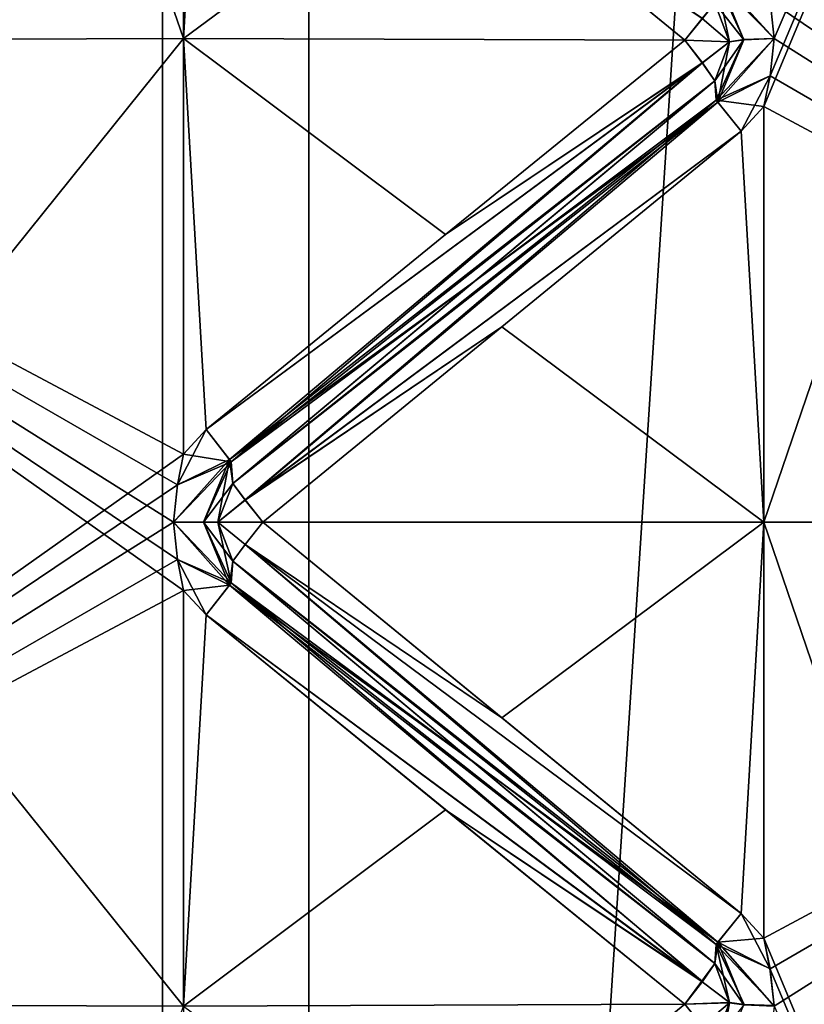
# Model space of a CAD drawing. Header units: inches. Extents: x -10 to 10, y -2.3 to 4.3.
# Tile 26 of 256: x -9.378 to -9.245, y -0.786 to -0.62. Entities that reach past the tile are written whole.
import ezdxf

# ---------------------------------------------------------------- set-up
doc = ezdxf.new("R2010")
doc.units = ezdxf.units.IN
doc.header["$LTSCALE"] = 65.185185
doc.header["$MEASUREMENT"] = 0
for name, color, linetype in [('8197', 7, 'CONTINUOUS'), ('8198', 7, 'CONTINUOUS'), ('8309', 7, 'CONTINUOUS'), ('8310', 7, 'CONTINUOUS'), ('8311', 7, 'CONTINUOUS'), ('8312', 7, 'CONTINUOUS'), ('8313', 7, 'CONTINUOUS'), ('8314', 7, 'CONTINUOUS'), ('8315', 7, 'CONTINUOUS'), ('8316', 7, 'CONTINUOUS'), ('8317', 7, 'CONTINUOUS'), ('8318', 7, 'CONTINUOUS'), ('8319', 7, 'CONTINUOUS'), ('8320', 7, 'CONTINUOUS'), ('8321', 7, 'CONTINUOUS'), ('8322', 7, 'CONTINUOUS'), ('8323', 7, 'CONTINUOUS'), ('8550', 7, 'CONTINUOUS'), ('8551', 7, 'CONTINUOUS'), ('8552', 7, 'CONTINUOUS'), ('8553', 7, 'CONTINUOUS'), ('8554', 7, 'CONTINUOUS'), ('8555', 7, 'CONTINUOUS'), ('8556', 7, 'CONTINUOUS'), ('8557', 7, 'CONTINUOUS'), ('8558', 7, 'CONTINUOUS'), ('8559', 7, 'CONTINUOUS'), ('8560', 7, 'CONTINUOUS'), ('8561', 7, 'CONTINUOUS'), ('8562', 7, 'CONTINUOUS'), ('8563', 7, 'CONTINUOUS'), ('8564', 7, 'CONTINUOUS'), ('8573', 7, 'CONTINUOUS'), ('8576', 7, 'CONTINUOUS'), ('8581', 7, 'CONTINUOUS'), ('9270', 7, 'CONTINUOUS'), ('9412', 7, 'CONTINUOUS'), ('9413', 7, 'CONTINUOUS'), ('9436', 7, 'CONTINUOUS'), ('9437', 7, 'CONTINUOUS'), ('9461', 7, 'CONTINUOUS')]:
    doc.layers.add(name, color=color, linetype=linetype)

msp = doc.modelspace()

# ---------------------------------------------------------------- linework, layer by layer
at = {"layer": '8197', "linetype": 'Continuous'}
for points in [[(-9.12095, -0.705, 3.24313), (-9.12095, -0.32085, 3.18229), (-9.252, -0.705, 3.25), (-9.12095, -0.705, 3.24313)], [(-9.252, -0.705, 3.25), (-9.12095, -0.32085, 3.18229), (-9.252, -0.63474, 3.24802), (-9.252, -0.705, 3.25)], [(-9.252, -0.63474, 3.24802), (-9.12095, -0.32085, 3.18229), (-9.25096, -0.62955, 3.24767), (-9.252, -0.63474, 3.24802)], [(-9.25096, -0.62955, 3.24767), (-9.12095, -0.32085, 3.18229), (-9.25029, -0.62326, 3.24723), (-9.25096, -0.62955, 3.24767)], [(-9.25029, -0.62326, 3.24723), (-9.12095, -0.32085, 3.18229), (-9.25096, -0.61697, 3.24684), (-9.25029, -0.62326, 3.24723)], [(-9.12095, -1.08915, 3.18229), (-9.12095, -0.705, 3.24313), (-9.252, -1.02852, 3.20741), (-9.12095, -1.08915, 3.18229)], [(-9.252, -1.02852, 3.20741), (-9.12095, -0.705, 3.24313), (-9.252, -0.96015, 3.22368), (-9.252, -1.02852, 3.20741)], [(-9.252, -0.96015, 3.22368), (-9.12095, -0.705, 3.24313), (-9.25096, -0.95504, 3.22468), (-9.252, -0.96015, 3.22368)], [(-9.25096, -0.94267, 3.22714), (-9.12095, -0.705, 3.24313), (-9.252, -0.93756, 3.22818), (-9.25096, -0.94267, 3.22714)], [(-9.252, -0.93756, 3.22818), (-9.12095, -0.705, 3.24313), (-9.252, -0.86816, 3.23931), (-9.252, -0.93756, 3.22818)], [(-9.252, -0.86816, 3.23931), (-9.12095, -0.705, 3.24313), (-9.252, -0.79824, 3.24652), (-9.252, -0.86816, 3.23931)], [(-9.252, -0.79824, 3.24652), (-9.12095, -0.705, 3.24313), (-9.25096, -0.79304, 3.24684), (-9.252, -0.79824, 3.24652)], [(-9.25096, -0.78046, 3.24767), (-9.12095, -0.705, 3.24313), (-9.252, -0.77526, 3.24802), (-9.25096, -0.78046, 3.24767)], [(-9.252, -0.77526, 3.24802), (-9.12095, -0.705, 3.24313), (-9.252, -0.705, 3.25), (-9.252, -0.77526, 3.24802)], [(-9.25096, -0.95504, 3.22468), (-9.12095, -0.705, 3.24313), (-9.25029, -0.94885, 3.22589), (-9.25096, -0.95504, 3.22468)], [(-9.25029, -0.94885, 3.22589), (-9.12095, -0.705, 3.24313), (-9.25096, -0.94267, 3.22714), (-9.25029, -0.94885, 3.22589)], [(-9.25096, -0.79304, 3.24684), (-9.12095, -0.705, 3.24313), (-9.25029, -0.78676, 3.24723), (-9.25096, -0.79304, 3.24684)], [(-9.25029, -0.78676, 3.24723), (-9.12095, -0.705, 3.24313), (-9.25096, -0.78046, 3.24767), (-9.25029, -0.78676, 3.24723)]]:
    msp.add_3dface(points, dxfattribs=at)
at = {"layer": '8198', "linetype": 'Continuous'}
for points in [[(-9.12095, -0.32085, 0.81771), (-9.12095, -0.705, 0.75687), (-9.252, -0.38148, 0.79259), (-9.12095, -0.32085, 0.81771)], [(-9.252, -0.38148, 0.79259), (-9.12095, -0.705, 0.75687), (-9.252, -0.44985, 0.77632), (-9.252, -0.38148, 0.79259)], [(-9.252, -0.44985, 0.77632), (-9.12095, -0.705, 0.75687), (-9.25097, -0.45494, 0.77532), (-9.252, -0.44985, 0.77632)], [(-9.25097, -0.45494, 0.77532), (-9.12095, -0.705, 0.75687), (-9.25029, -0.46109, 0.77412), (-9.25097, -0.45494, 0.77532)], [(-9.25029, -0.46109, 0.77412), (-9.12095, -0.705, 0.75687), (-9.25096, -0.4673, 0.77286), (-9.25029, -0.46109, 0.77412)], [(-9.25096, -0.4673, 0.77286), (-9.12095, -0.705, 0.75687), (-9.252, -0.47244, 0.77182), (-9.25096, -0.4673, 0.77286)], [(-9.252, -0.47244, 0.77182), (-9.12095, -0.705, 0.75687), (-9.252, -0.54184, 0.76069), (-9.252, -0.47244, 0.77182)], [(-9.252, -0.54184, 0.76069), (-9.12095, -0.705, 0.75687), (-9.252, -0.61176, 0.75348), (-9.252, -0.54184, 0.76069)], [(-9.252, -0.61176, 0.75348), (-9.12095, -0.705, 0.75687), (-9.25096, -0.61696, 0.75316), (-9.252, -0.61176, 0.75348)], [(-9.25096, -0.61696, 0.75316), (-9.12095, -0.705, 0.75687), (-9.25029, -0.62324, 0.75277), (-9.25096, -0.61696, 0.75316)], [(-9.25029, -0.62324, 0.75277), (-9.12095, -0.705, 0.75687), (-9.25096, -0.62954, 0.75233), (-9.25029, -0.62324, 0.75277)], [(-9.25096, -0.62954, 0.75233), (-9.12095, -0.705, 0.75687), (-9.252, -0.63474, 0.75198), (-9.25096, -0.62954, 0.75233)], [(-9.252, -0.63474, 0.75198), (-9.12095, -0.705, 0.75687), (-9.252, -0.705, 0.75), (-9.252, -0.63474, 0.75198)], [(-9.12095, -0.705, 0.75687), (-9.12095, -1.08915, 0.81771), (-9.252, -0.705, 0.75), (-9.12095, -0.705, 0.75687)], [(-9.252, -0.705, 0.75), (-9.12095, -1.08915, 0.81771), (-9.252, -0.77526, 0.75198), (-9.252, -0.705, 0.75)], [(-9.252, -0.77526, 0.75198), (-9.12095, -1.08915, 0.81771), (-9.25097, -0.78043, 0.75233), (-9.252, -0.77526, 0.75198)], [(-9.25097, -0.78043, 0.75233), (-9.12095, -1.08915, 0.81771), (-9.25029, -0.78668, 0.75276), (-9.25097, -0.78043, 0.75233)]]:
    msp.add_3dface(points, dxfattribs=at)
at = {"layer": '8309', "linetype": 'Continuous'}
msp.add_3dface([(-9.26537, -0.62354, 3.2429), (-9.26239, -0.61987, 3.24125), (-9.30576, -0.59047, 3.24241), (-9.26537, -0.62354, 3.2429)], dxfattribs=at)
at = {"layer": '8310', "linetype": 'Continuous'}
for points in [[(-9.25977, -0.61284, 3.24382), (-9.26031, -0.61731, 3.23757), (-9.25536, -0.62346, 3.24419), (-9.25977, -0.61284, 3.24382)], [(-9.25029, -0.62326, 3.24723), (-9.25096, -0.61697, 3.24684), (-9.25977, -0.61284, 3.24382), (-9.25029, -0.62326, 3.24723)], [(-9.25029, -0.62326, 3.24723), (-9.25977, -0.61284, 3.24382), (-9.25536, -0.62346, 3.24419), (-9.25029, -0.62326, 3.24723)], [(-9.25781, -0.6238, 3.23881), (-9.25536, -0.62346, 3.24419), (-9.26031, -0.61731, 3.23757), (-9.25781, -0.6238, 3.23881)]]:
    msp.add_3dface(points, dxfattribs=at)
at = {"layer": '8311', "linetype": 'Continuous'}
for points in [[(-9.25781, -0.6238, 3.23881), (-9.26031, -0.61731, 3.23757), (-9.26537, -0.62354, 3.2429), (-9.25781, -0.6238, 3.23881)], [(-9.26537, -0.62354, 3.2429), (-9.26031, -0.61731, 3.23757), (-9.26239, -0.61987, 3.24125), (-9.26537, -0.62354, 3.2429)], [(-9.26241, -0.62736, 3.24175), (-9.25781, -0.6238, 3.23881), (-9.26537, -0.62354, 3.2429), (-9.26241, -0.62736, 3.24175)], [(-9.26031, -0.63041, 3.23843), (-9.25781, -0.6238, 3.23881), (-9.26241, -0.62736, 3.24175), (-9.26031, -0.63041, 3.23843)]]:
    msp.add_3dface(points, dxfattribs=at)
at = {"layer": '8312', "linetype": 'Continuous'}
for points in [[(-9.25781, -0.6238, 3.23881), (-9.26031, -0.63041, 3.23843), (-9.25977, -0.63401, 3.2452), (-9.25781, -0.6238, 3.23881)], [(-9.25096, -0.62955, 3.24767), (-9.25029, -0.62326, 3.24723), (-9.25977, -0.63401, 3.2452), (-9.25096, -0.62955, 3.24767)], [(-9.25029, -0.62326, 3.24723), (-9.25536, -0.62346, 3.24419), (-9.25977, -0.63401, 3.2452), (-9.25029, -0.62326, 3.24723)], [(-9.25536, -0.62346, 3.24419), (-9.25781, -0.6238, 3.23881), (-9.25977, -0.63401, 3.2452), (-9.25536, -0.62346, 3.24419)], [(-9.25583, -0.6389, 3.24805), (-9.25096, -0.62955, 3.24767), (-9.25977, -0.63401, 3.2452), (-9.25583, -0.6389, 3.24805)], [(-9.252, -0.63474, 3.24802), (-9.25096, -0.62955, 3.24767), (-9.25583, -0.6389, 3.24805), (-9.252, -0.63474, 3.24802)]]:
    msp.add_3dface(points, dxfattribs=at)
at = {"layer": '8313', "linetype": 'Continuous'}
for points in [[(-9.26241, -0.62736, 3.24175), (-9.26537, -0.62354, 3.2429), (-9.30576, -0.65638, 3.24673), (-9.26241, -0.62736, 3.24175)], [(-9.26241, -0.62736, 3.24175), (-9.30576, -0.65638, 3.24673), (-9.34617, -0.68933, 3.2497), (-9.26241, -0.62736, 3.24175)], [(-9.26241, -0.62736, 3.24175), (-9.34617, -0.68933, 3.2497), (-9.34223, -0.6944, 3.24718), (-9.26241, -0.62736, 3.24175)], [(-9.26031, -0.63041, 3.23843), (-9.26241, -0.62736, 3.24175), (-9.34223, -0.6944, 3.24718), (-9.26031, -0.63041, 3.23843)], [(-9.301, -0.66438, 3.24062), (-9.26031, -0.63041, 3.23843), (-9.34223, -0.6944, 3.24718), (-9.301, -0.66438, 3.24062)], [(-9.34169, -0.69844, 3.24066), (-9.301, -0.66438, 3.24062), (-9.34223, -0.6944, 3.24718), (-9.34169, -0.69844, 3.24066)]]:
    msp.add_3dface(points, dxfattribs=at)
at = {"layer": '8314', "linetype": 'Continuous'}
for points in [[(-9.25977, -0.63401, 3.2452), (-9.26031, -0.63041, 3.23843), (-9.301, -0.66438, 3.24062), (-9.25977, -0.63401, 3.2452)], [(-9.25977, -0.63401, 3.2452), (-9.301, -0.66438, 3.24062), (-9.34169, -0.69844, 3.24066), (-9.25977, -0.63401, 3.2452)], [(-9.25977, -0.63401, 3.2452), (-9.34169, -0.69844, 3.24066), (-9.33959, -0.70125, 3.24417), (-9.25977, -0.63401, 3.2452)], [(-9.25583, -0.6389, 3.24805), (-9.25977, -0.63401, 3.2452), (-9.33959, -0.70125, 3.24417), (-9.25583, -0.6389, 3.24805)], [(-9.29624, -0.67197, 3.24724), (-9.25583, -0.6389, 3.24805), (-9.33959, -0.70125, 3.24417), (-9.29624, -0.67197, 3.24724)], [(-9.33663, -0.705, 3.24556), (-9.29624, -0.67197, 3.24724), (-9.33959, -0.70125, 3.24417), (-9.33663, -0.705, 3.24556)]]:
    msp.add_3dface(points, dxfattribs=at)
at = {"layer": '8315', "linetype": 'Continuous'}
for points in [[(-9.35104, -0.69869, 3.24993), (-9.34617, -0.68933, 3.2497), (-9.35, -0.69348, 3.24995), (-9.35104, -0.69869, 3.24993)], [(-9.34617, -0.68933, 3.2497), (-9.35104, -0.69869, 3.24993), (-9.34223, -0.6944, 3.24718), (-9.34617, -0.68933, 3.2497)], [(-9.35104, -0.69869, 3.24993), (-9.35171, -0.70499, 3.24991), (-9.34223, -0.6944, 3.24718), (-9.35104, -0.69869, 3.24993)], [(-9.34223, -0.6944, 3.24718), (-9.35171, -0.70499, 3.24991), (-9.34665, -0.70499, 3.24686), (-9.34223, -0.6944, 3.24718)], [(-9.34419, -0.705, 3.24147), (-9.34223, -0.6944, 3.24718), (-9.34665, -0.70499, 3.24686), (-9.34419, -0.705, 3.24147)], [(-9.34223, -0.6944, 3.24718), (-9.34419, -0.705, 3.24147), (-9.34169, -0.69844, 3.24066), (-9.34223, -0.6944, 3.24718)]]:
    msp.add_3dface(points, dxfattribs=at)
at = {"layer": '8316', "linetype": 'Continuous'}
for points in [[(-9.34419, -0.705, 3.24147), (-9.33959, -0.70125, 3.24417), (-9.34169, -0.69844, 3.24066), (-9.34419, -0.705, 3.24147)], [(-9.33663, -0.705, 3.24556), (-9.33959, -0.70125, 3.24417), (-9.34419, -0.705, 3.24147), (-9.33663, -0.705, 3.24556)], [(-9.33961, -0.70877, 3.24416), (-9.33663, -0.705, 3.24556), (-9.34419, -0.705, 3.24147), (-9.33961, -0.70877, 3.24416)], [(-9.34169, -0.71156, 3.24066), (-9.33961, -0.70877, 3.24416), (-9.34419, -0.705, 3.24147), (-9.34169, -0.71156, 3.24066)]]:
    msp.add_3dface(points, dxfattribs=at)
at = {"layer": '8317', "linetype": 'Continuous'}
for points in [[(-9.35171, -0.70499, 3.24991), (-9.35104, -0.7113, 3.24993), (-9.34223, -0.71561, 3.24718), (-9.35171, -0.70499, 3.24991)], [(-9.35171, -0.70499, 3.24991), (-9.34223, -0.71561, 3.24718), (-9.34665, -0.70499, 3.24686), (-9.35171, -0.70499, 3.24991)], [(-9.34169, -0.71156, 3.24066), (-9.34419, -0.705, 3.24147), (-9.34665, -0.70499, 3.24686), (-9.34169, -0.71156, 3.24066)], [(-9.34223, -0.71561, 3.24718), (-9.34169, -0.71156, 3.24066), (-9.34665, -0.70499, 3.24686), (-9.34223, -0.71561, 3.24718)], [(-9.35104, -0.7113, 3.24993), (-9.35, -0.71652, 3.24995), (-9.34223, -0.71561, 3.24718), (-9.35104, -0.7113, 3.24993)], [(-9.34619, -0.72065, 3.2497), (-9.34223, -0.71561, 3.24718), (-9.35, -0.71652, 3.24995), (-9.34619, -0.72065, 3.2497)]]:
    msp.add_3dface(points, dxfattribs=at)
at = {"layer": '8318', "linetype": 'Continuous'}
for points in [[(-9.29624, -0.73803, 3.24724), (-9.33663, -0.705, 3.24556), (-9.33961, -0.70877, 3.24416), (-9.29624, -0.73803, 3.24724)], [(-9.25977, -0.77598, 3.24521), (-9.33961, -0.70877, 3.24416), (-9.34169, -0.71156, 3.24066), (-9.25977, -0.77598, 3.24521)], [(-9.25581, -0.77112, 3.24805), (-9.29624, -0.73803, 3.24724), (-9.33961, -0.70877, 3.24416), (-9.25581, -0.77112, 3.24805)], [(-9.25977, -0.77598, 3.24521), (-9.25581, -0.77112, 3.24805), (-9.33961, -0.70877, 3.24416), (-9.25977, -0.77598, 3.24521)], [(-9.25977, -0.77598, 3.24521), (-9.34169, -0.71156, 3.24066), (-9.30129, -0.74537, 3.24063), (-9.25977, -0.77598, 3.24521)], [(-9.26031, -0.77959, 3.23843), (-9.25977, -0.77598, 3.24521), (-9.30129, -0.74537, 3.24063), (-9.26031, -0.77959, 3.23843)]]:
    msp.add_3dface(points, dxfattribs=at)
at = {"layer": '8319', "linetype": 'Continuous'}
for points in [[(-9.34169, -0.71156, 3.24066), (-9.34223, -0.71561, 3.24718), (-9.30129, -0.74537, 3.24063), (-9.34169, -0.71156, 3.24066)], [(-9.26239, -0.78261, 3.24174), (-9.34223, -0.71561, 3.24718), (-9.34619, -0.72065, 3.2497), (-9.26239, -0.78261, 3.24174)], [(-9.26239, -0.78261, 3.24174), (-9.26031, -0.77959, 3.23843), (-9.34223, -0.71561, 3.24718), (-9.26239, -0.78261, 3.24174)], [(-9.34223, -0.71561, 3.24718), (-9.26031, -0.77959, 3.23843), (-9.30129, -0.74537, 3.24063), (-9.34223, -0.71561, 3.24718)], [(-9.26239, -0.78261, 3.24174), (-9.34619, -0.72065, 3.2497), (-9.30576, -0.75362, 3.24673), (-9.26239, -0.78261, 3.24174)], [(-9.26537, -0.78646, 3.2429), (-9.26239, -0.78261, 3.24174), (-9.30576, -0.75362, 3.24673), (-9.26537, -0.78646, 3.2429)]]:
    msp.add_3dface(points, dxfattribs=at)
at = {"layer": '8320', "linetype": 'Continuous'}
for points in [[(-9.252, -0.77526, 3.24802), (-9.25581, -0.77112, 3.24805), (-9.25977, -0.77598, 3.24521), (-9.252, -0.77526, 3.24802)], [(-9.25096, -0.78046, 3.24767), (-9.252, -0.77526, 3.24802), (-9.25977, -0.77598, 3.24521), (-9.25096, -0.78046, 3.24767)], [(-9.25977, -0.77598, 3.24521), (-9.26031, -0.77959, 3.23843), (-9.25536, -0.78655, 3.24419), (-9.25977, -0.77598, 3.24521)], [(-9.25029, -0.78676, 3.24723), (-9.25096, -0.78046, 3.24767), (-9.25977, -0.77598, 3.24521), (-9.25029, -0.78676, 3.24723)], [(-9.25029, -0.78676, 3.24723), (-9.25977, -0.77598, 3.24521), (-9.25536, -0.78655, 3.24419), (-9.25029, -0.78676, 3.24723)], [(-9.25781, -0.7862, 3.23881), (-9.25536, -0.78655, 3.24419), (-9.26031, -0.77959, 3.23843), (-9.25781, -0.7862, 3.23881)]]:
    msp.add_3dface(points, dxfattribs=at)
at = {"layer": '8321', "linetype": 'Continuous'}
for points in [[(-9.25781, -0.7862, 3.23881), (-9.26031, -0.77959, 3.23843), (-9.26537, -0.78646, 3.2429), (-9.25781, -0.7862, 3.23881)], [(-9.26537, -0.78646, 3.2429), (-9.26031, -0.77959, 3.23843), (-9.26239, -0.78261, 3.24174), (-9.26537, -0.78646, 3.2429)], [(-9.26241, -0.79011, 3.24126), (-9.25781, -0.7862, 3.23881), (-9.26537, -0.78646, 3.2429), (-9.26241, -0.79011, 3.24126)], [(-9.26031, -0.79269, 3.23757), (-9.25781, -0.7862, 3.23881), (-9.26241, -0.79011, 3.24126), (-9.26031, -0.79269, 3.23757)]]:
    msp.add_3dface(points, dxfattribs=at)
at = {"layer": '8322', "linetype": 'Continuous'}
for points in [[(-9.25781, -0.7862, 3.23881), (-9.26031, -0.79269, 3.23757), (-9.25977, -0.79715, 3.24381), (-9.25781, -0.7862, 3.23881)], [(-9.25536, -0.78655, 3.24419), (-9.25781, -0.7862, 3.23881), (-9.25977, -0.79715, 3.24381), (-9.25536, -0.78655, 3.24419)]]:
    msp.add_3dface(points, dxfattribs=at)
at = {"layer": '8323', "linetype": 'Continuous'}
msp.add_3dface([(-9.26241, -0.79011, 3.24126), (-9.26537, -0.78646, 3.2429), (-9.30576, -0.81953, 3.24241), (-9.26241, -0.79011, 3.24126)], dxfattribs=at)
at = {"layer": '8550', "linetype": 'Continuous'}
msp.add_3dface([(-9.25781, -0.78616, 0.76119), (-9.25531, -0.7865, 0.75576), (-9.26031, -0.79269, 0.76243), (-9.25781, -0.78616, 0.76119)], dxfattribs=at)
at = {"layer": '8551', "linetype": 'Continuous'}
for points in [[(-9.26031, -0.77959, 0.76157), (-9.25781, -0.78616, 0.76119), (-9.26241, -0.78264, 0.75825), (-9.26031, -0.77959, 0.76157)], [(-9.26241, -0.78264, 0.75825), (-9.25781, -0.78616, 0.76119), (-9.26537, -0.78646, 0.7571), (-9.26241, -0.78264, 0.75825)], [(-9.25781, -0.78616, 0.76119), (-9.26031, -0.79269, 0.76243), (-9.26537, -0.78646, 0.7571), (-9.25781, -0.78616, 0.76119)]]:
    msp.add_3dface(points, dxfattribs=at)
at = {"layer": '8552', "linetype": 'Continuous'}
for points in [[(-9.25581, -0.77112, 0.75195), (-9.25097, -0.78043, 0.75233), (-9.26005, -0.77633, 0.75526), (-9.25581, -0.77112, 0.75195)], [(-9.252, -0.77526, 0.75198), (-9.25097, -0.78043, 0.75233), (-9.25581, -0.77112, 0.75195), (-9.252, -0.77526, 0.75198)], [(-9.25781, -0.78616, 0.76119), (-9.26031, -0.77959, 0.76157), (-9.26005, -0.77633, 0.75526), (-9.25781, -0.78616, 0.76119)], [(-9.25097, -0.78043, 0.75233), (-9.25029, -0.78668, 0.75276), (-9.26005, -0.77633, 0.75526), (-9.25097, -0.78043, 0.75233)], [(-9.25029, -0.78668, 0.75276), (-9.25531, -0.7865, 0.75576), (-9.26005, -0.77633, 0.75526), (-9.25029, -0.78668, 0.75276)], [(-9.25531, -0.7865, 0.75576), (-9.25781, -0.78616, 0.76119), (-9.26005, -0.77633, 0.75526), (-9.25531, -0.7865, 0.75576)]]:
    msp.add_3dface(points, dxfattribs=at)
at = {"layer": '8553', "linetype": 'Continuous'}
for points in [[(-9.34169, -0.71156, 0.75934), (-9.30174, -0.74499, 0.75936), (-9.34195, -0.71523, 0.75326), (-9.34169, -0.71156, 0.75934)], [(-9.26241, -0.78264, 0.75825), (-9.34619, -0.72065, 0.7503), (-9.34195, -0.71523, 0.75326), (-9.26241, -0.78264, 0.75825)], [(-9.26031, -0.77959, 0.76157), (-9.26241, -0.78264, 0.75825), (-9.34195, -0.71523, 0.75326), (-9.26031, -0.77959, 0.76157)], [(-9.30174, -0.74499, 0.75936), (-9.26031, -0.77959, 0.76157), (-9.34195, -0.71523, 0.75326), (-9.30174, -0.74499, 0.75936)], [(-9.26241, -0.78264, 0.75825), (-9.30576, -0.75362, 0.75327), (-9.34619, -0.72065, 0.7503), (-9.26241, -0.78264, 0.75825)], [(-9.26241, -0.78264, 0.75825), (-9.26537, -0.78646, 0.7571), (-9.30576, -0.75362, 0.75327), (-9.26241, -0.78264, 0.75825)]]:
    msp.add_3dface(points, dxfattribs=at)
at = {"layer": '8554', "linetype": 'Continuous'}
for points in [[(-9.33663, -0.705, 0.75444), (-9.29624, -0.73803, 0.75276), (-9.33959, -0.70875, 0.75583), (-9.33663, -0.705, 0.75444)], [(-9.26005, -0.77633, 0.75526), (-9.34169, -0.71156, 0.75934), (-9.33959, -0.70875, 0.75583), (-9.26005, -0.77633, 0.75526)], [(-9.25581, -0.77112, 0.75195), (-9.26005, -0.77633, 0.75526), (-9.33959, -0.70875, 0.75583), (-9.25581, -0.77112, 0.75195)], [(-9.29624, -0.73803, 0.75276), (-9.25581, -0.77112, 0.75195), (-9.33959, -0.70875, 0.75583), (-9.29624, -0.73803, 0.75276)], [(-9.26005, -0.77633, 0.75526), (-9.30174, -0.74499, 0.75936), (-9.34169, -0.71156, 0.75934), (-9.26005, -0.77633, 0.75526)], [(-9.26005, -0.77633, 0.75526), (-9.26031, -0.77959, 0.76157), (-9.30174, -0.74499, 0.75936), (-9.26005, -0.77633, 0.75526)]]:
    msp.add_3dface(points, dxfattribs=at)
at = {"layer": '8555', "linetype": 'Continuous'}
for points in [[(-9.35104, -0.71131, 0.75007), (-9.35171, -0.70501, 0.75009), (-9.34195, -0.71523, 0.75326), (-9.35104, -0.71131, 0.75007)], [(-9.34195, -0.71523, 0.75326), (-9.35171, -0.70501, 0.75009), (-9.34665, -0.70501, 0.75314), (-9.34195, -0.71523, 0.75326)], [(-9.34419, -0.705, 0.75853), (-9.34195, -0.71523, 0.75326), (-9.34665, -0.70501, 0.75314), (-9.34419, -0.705, 0.75853)], [(-9.34195, -0.71523, 0.75326), (-9.34419, -0.705, 0.75853), (-9.34169, -0.71156, 0.75934), (-9.34195, -0.71523, 0.75326)], [(-9.35104, -0.71131, 0.75007), (-9.34619, -0.72065, 0.7503), (-9.35, -0.71652, 0.75005), (-9.35104, -0.71131, 0.75007)], [(-9.34619, -0.72065, 0.7503), (-9.35104, -0.71131, 0.75007), (-9.34195, -0.71523, 0.75326), (-9.34619, -0.72065, 0.7503)]]:
    msp.add_3dface(points, dxfattribs=at)
at = {"layer": '8556', "linetype": 'Continuous'}
for points in [[(-9.34169, -0.69844, 0.75934), (-9.33961, -0.70123, 0.75584), (-9.34419, -0.705, 0.75853), (-9.34169, -0.69844, 0.75934)], [(-9.33961, -0.70123, 0.75584), (-9.33663, -0.705, 0.75444), (-9.34419, -0.705, 0.75853), (-9.33961, -0.70123, 0.75584)], [(-9.33663, -0.705, 0.75444), (-9.33959, -0.70875, 0.75583), (-9.34419, -0.705, 0.75853), (-9.33663, -0.705, 0.75444)], [(-9.34419, -0.705, 0.75853), (-9.33959, -0.70875, 0.75583), (-9.34169, -0.71156, 0.75934), (-9.34419, -0.705, 0.75853)]]:
    msp.add_3dface(points, dxfattribs=at)
at = {"layer": '8557', "linetype": 'Continuous'}
for points in [[(-9.34195, -0.69478, 0.75327), (-9.35, -0.69348, 0.75005), (-9.34617, -0.68933, 0.7503), (-9.34195, -0.69478, 0.75327)], [(-9.34195, -0.69478, 0.75327), (-9.35104, -0.6987, 0.75007), (-9.35, -0.69348, 0.75005), (-9.34195, -0.69478, 0.75327)], [(-9.34195, -0.69478, 0.75327), (-9.35171, -0.70501, 0.75009), (-9.35104, -0.6987, 0.75007), (-9.34195, -0.69478, 0.75327)], [(-9.35171, -0.70501, 0.75009), (-9.34195, -0.69478, 0.75327), (-9.34665, -0.70501, 0.75314), (-9.35171, -0.70501, 0.75009)], [(-9.34195, -0.69478, 0.75327), (-9.34169, -0.69844, 0.75934), (-9.34665, -0.70501, 0.75314), (-9.34195, -0.69478, 0.75327)], [(-9.34169, -0.69844, 0.75934), (-9.34419, -0.705, 0.75853), (-9.34665, -0.70501, 0.75314), (-9.34169, -0.69844, 0.75934)]]:
    msp.add_3dface(points, dxfattribs=at)
at = {"layer": '8558', "linetype": 'Continuous'}
for points in [[(-9.26031, -0.63041, 0.76157), (-9.26005, -0.63366, 0.75527), (-9.30082, -0.66424, 0.75938), (-9.26031, -0.63041, 0.76157)], [(-9.34169, -0.69844, 0.75934), (-9.26005, -0.63366, 0.75527), (-9.33961, -0.70123, 0.75584), (-9.34169, -0.69844, 0.75934)], [(-9.26005, -0.63366, 0.75527), (-9.34169, -0.69844, 0.75934), (-9.30082, -0.66424, 0.75938), (-9.26005, -0.63366, 0.75527)], [(-9.26005, -0.63366, 0.75527), (-9.25583, -0.6389, 0.75195), (-9.33961, -0.70123, 0.75584), (-9.26005, -0.63366, 0.75527)], [(-9.25583, -0.6389, 0.75195), (-9.29624, -0.67197, 0.75276), (-9.33961, -0.70123, 0.75584), (-9.25583, -0.6389, 0.75195)], [(-9.29624, -0.67197, 0.75276), (-9.33663, -0.705, 0.75444), (-9.33961, -0.70123, 0.75584), (-9.29624, -0.67197, 0.75276)]]:
    msp.add_3dface(points, dxfattribs=at)
at = {"layer": '8559', "linetype": 'Continuous'}
for points in [[(-9.26537, -0.62354, 0.7571), (-9.26239, -0.62739, 0.75826), (-9.30576, -0.65638, 0.75327), (-9.26537, -0.62354, 0.7571)], [(-9.30576, -0.65638, 0.75327), (-9.26239, -0.62739, 0.75826), (-9.34617, -0.68933, 0.7503), (-9.30576, -0.65638, 0.75327)], [(-9.34617, -0.68933, 0.7503), (-9.26239, -0.62739, 0.75826), (-9.34195, -0.69478, 0.75327), (-9.34617, -0.68933, 0.7503)], [(-9.26239, -0.62739, 0.75826), (-9.26031, -0.63041, 0.76157), (-9.34195, -0.69478, 0.75327), (-9.26239, -0.62739, 0.75826)], [(-9.26031, -0.63041, 0.76157), (-9.30082, -0.66424, 0.75938), (-9.34195, -0.69478, 0.75327), (-9.26031, -0.63041, 0.76157)], [(-9.30082, -0.66424, 0.75938), (-9.34169, -0.69844, 0.75934), (-9.34195, -0.69478, 0.75327), (-9.30082, -0.66424, 0.75938)]]:
    msp.add_3dface(points, dxfattribs=at)
at = {"layer": '8560', "linetype": 'Continuous'}
for points in [[(-9.25781, -0.6238, 0.76119), (-9.25536, -0.62345, 0.75581), (-9.26031, -0.63041, 0.76157), (-9.25781, -0.6238, 0.76119)], [(-9.26031, -0.63041, 0.76157), (-9.25536, -0.62345, 0.75581), (-9.26005, -0.63366, 0.75527), (-9.26031, -0.63041, 0.76157)], [(-9.25029, -0.62324, 0.75277), (-9.25096, -0.62954, 0.75233), (-9.26005, -0.63366, 0.75527), (-9.25029, -0.62324, 0.75277)], [(-9.25536, -0.62345, 0.75581), (-9.25029, -0.62324, 0.75277), (-9.26005, -0.63366, 0.75527), (-9.25536, -0.62345, 0.75581)], [(-9.25096, -0.62954, 0.75233), (-9.252, -0.63474, 0.75198), (-9.26005, -0.63366, 0.75527), (-9.25096, -0.62954, 0.75233)], [(-9.252, -0.63474, 0.75198), (-9.25583, -0.6389, 0.75195), (-9.26005, -0.63366, 0.75527), (-9.252, -0.63474, 0.75198)]]:
    msp.add_3dface(points, dxfattribs=at)
at = {"layer": '8561', "linetype": 'Continuous'}
for points in [[(-9.252, -0.63474, 0.75198), (-9.252, -0.705, 0.75), (-9.25583, -0.6389, 0.75195), (-9.252, -0.63474, 0.75198)], [(-9.25583, -0.6389, 0.75195), (-9.252, -0.705, 0.75), (-9.29624, -0.67197, 0.75276), (-9.25583, -0.6389, 0.75195)], [(-9.29624, -0.67197, 0.75276), (-9.252, -0.705, 0.75), (-9.33663, -0.705, 0.75444), (-9.29624, -0.67197, 0.75276)], [(-9.252, -0.705, 0.75), (-9.25581, -0.77112, 0.75195), (-9.33663, -0.705, 0.75444), (-9.252, -0.705, 0.75)], [(-9.33663, -0.705, 0.75444), (-9.25581, -0.77112, 0.75195), (-9.29624, -0.73803, 0.75276), (-9.33663, -0.705, 0.75444)], [(-9.252, -0.705, 0.75), (-9.252, -0.77526, 0.75198), (-9.25581, -0.77112, 0.75195), (-9.252, -0.705, 0.75)]]:
    msp.add_3dface(points, dxfattribs=at)
at = {"layer": '8562', "linetype": 'Continuous'}
for points in [[(-9.25781, -0.6238, 0.76119), (-9.26031, -0.61731, 0.76243), (-9.26005, -0.61325, 0.7566), (-9.25781, -0.6238, 0.76119)], [(-9.25096, -0.61696, 0.75316), (-9.25029, -0.62324, 0.75277), (-9.26005, -0.61325, 0.7566), (-9.25096, -0.61696, 0.75316)], [(-9.25029, -0.62324, 0.75277), (-9.25536, -0.62345, 0.75581), (-9.26005, -0.61325, 0.7566), (-9.25029, -0.62324, 0.75277)], [(-9.25536, -0.62345, 0.75581), (-9.25781, -0.6238, 0.76119), (-9.26005, -0.61325, 0.7566), (-9.25536, -0.62345, 0.75581)]]:
    msp.add_3dface(points, dxfattribs=at)
at = {"layer": '8563', "linetype": 'Continuous'}
for points in [[(-9.26031, -0.61731, 0.76243), (-9.25781, -0.6238, 0.76119), (-9.26241, -0.61989, 0.75874), (-9.26031, -0.61731, 0.76243)], [(-9.25781, -0.6238, 0.76119), (-9.26537, -0.62354, 0.7571), (-9.26241, -0.61989, 0.75874), (-9.25781, -0.6238, 0.76119)], [(-9.25781, -0.6238, 0.76119), (-9.26239, -0.62739, 0.75826), (-9.26537, -0.62354, 0.7571), (-9.25781, -0.6238, 0.76119)], [(-9.25781, -0.6238, 0.76119), (-9.26031, -0.63041, 0.76157), (-9.26239, -0.62739, 0.75826), (-9.25781, -0.6238, 0.76119)]]:
    msp.add_3dface(points, dxfattribs=at)
at = {"layer": '8564', "linetype": 'Continuous'}
msp.add_3dface([(-9.26241, -0.61989, 0.75874), (-9.26537, -0.62354, 0.7571), (-9.30576, -0.59047, 0.75759), (-9.26241, -0.61989, 0.75874)], dxfattribs=at)
at = {"layer": '8573', "linetype": 'Continuous'}
for points in [[(-9.35, -0.55327, 0.75924), (-9.35, -0.62325, 0.75268), (-9.48105, -0.24435, 0.84537), (-9.35, -0.55327, 0.75924)], [(-9.48105, -0.24435, 0.84537), (-9.35, -0.62325, 0.75268), (-9.48105, -0.6237, 0.75953), (-9.48105, -0.24435, 0.84537)], [(-9.35, -0.62325, 0.75268), (-9.35, -0.69348, 0.75005), (-9.48105, -0.6237, 0.75953), (-9.35, -0.62325, 0.75268)], [(-9.35, -0.87957, 0.76225), (-9.35, -0.94886, 0.77402), (-9.48105, -0.6237, 0.75953), (-9.35, -0.87957, 0.76225)], [(-9.48105, -0.6237, 0.75953), (-9.35, -0.94886, 0.77402), (-9.48105, -1.011, 0.79512), (-9.48105, -0.6237, 0.75953)], [(-9.35103, -0.87443, 0.76159), (-9.35, -0.87957, 0.76225), (-9.48105, -0.6237, 0.75953), (-9.35103, -0.87443, 0.76159)], [(-9.35171, -0.86822, 0.76079), (-9.35103, -0.87443, 0.76159), (-9.48105, -0.6237, 0.75953), (-9.35171, -0.86822, 0.76079)], [(-9.35104, -0.86193, 0.75994), (-9.35171, -0.86822, 0.76079), (-9.48105, -0.6237, 0.75953), (-9.35104, -0.86193, 0.75994)], [(-9.35, -0.85673, 0.75924), (-9.35104, -0.86193, 0.75994), (-9.48105, -0.6237, 0.75953), (-9.35, -0.85673, 0.75924)], [(-9.35, -0.78675, 0.75268), (-9.35, -0.85673, 0.75924), (-9.48105, -0.6237, 0.75953), (-9.35, -0.78675, 0.75268)], [(-9.35, -0.71652, 0.75005), (-9.35, -0.78675, 0.75268), (-9.48105, -0.6237, 0.75953), (-9.35, -0.71652, 0.75005)], [(-9.35104, -0.71131, 0.75007), (-9.35, -0.71652, 0.75005), (-9.48105, -0.6237, 0.75953), (-9.35104, -0.71131, 0.75007)], [(-9.35171, -0.70501, 0.75009), (-9.35104, -0.71131, 0.75007), (-9.48105, -0.6237, 0.75953), (-9.35171, -0.70501, 0.75009)], [(-9.35104, -0.6987, 0.75007), (-9.35171, -0.70501, 0.75009), (-9.48105, -0.6237, 0.75953), (-9.35104, -0.6987, 0.75007)], [(-9.35, -0.69348, 0.75005), (-9.35104, -0.6987, 0.75007), (-9.48105, -0.6237, 0.75953), (-9.35, -0.69348, 0.75005)]]:
    msp.add_3dface(points, dxfattribs=at)
at = {"layer": '8576', "linetype": 'Continuous'}
for points in [[(-9.35355, -1.955, 13.83966), (-9.46175, -1.955, 13.67777), (-9.35356, 0.545, 13.83965), (-9.35355, -1.955, 13.83966)], [(-9.35356, 0.545, 13.83965), (-9.46175, -1.955, 13.67777), (-9.46175, 0.545, 13.67776), (-9.35356, 0.545, 13.83965)], [(-9.19167, 0.545, 13.94785), (-9.35355, -1.955, 13.83966), (-9.35356, 0.545, 13.83965), (-9.19167, 0.545, 13.94785)], [(-9.19165, -1.955, 13.94786), (-9.35355, -1.955, 13.83966), (-9.19167, 0.545, 13.94785), (-9.19165, -1.955, 13.94786)]]:
    msp.add_3dface(points, dxfattribs=at)
at = {"layer": '8581', "linetype": 'Continuous'}
for points in [[(-9.56879, -1.955, 13.81493), (-9.32884, -1.955, 14.05488), (-9.56878, 0.545, 13.81495), (-9.56879, -1.955, 13.81493)], [(-9.56878, 0.545, 13.81495), (-9.32884, -1.955, 14.05488), (-9.32883, 0.545, 14.05489), (-9.56878, 0.545, 13.81495)], [(-9.32884, -1.955, 14.05488), (-9, -1.955, 14.1431), (-9.32883, 0.545, 14.05489), (-9.32884, -1.955, 14.05488)], [(-9.32883, 0.545, 14.05489), (-9, -1.955, 14.1431), (-9, 0.545, 14.1431), (-9.32883, 0.545, 14.05489)]]:
    msp.add_3dface(points, dxfattribs=at)
at = {"layer": '9270', "linetype": 'Continuous'}
for points in [[(-9.48105, -0.399, 3.20488), (-9.48105, -0.7863, 3.24047), (-9.35, -0.46114, 3.22598), (-9.48105, -0.399, 3.20488)], [(-9.35, -0.46114, 3.22598), (-9.48105, -0.7863, 3.24047), (-9.35, -0.53043, 3.23775), (-9.35, -0.46114, 3.22598)], [(-9.35, -0.53043, 3.23775), (-9.48105, -0.7863, 3.24047), (-9.35104, -0.5356, 3.23841), (-9.35, -0.53043, 3.23775)], [(-9.35104, -0.5356, 3.23841), (-9.48105, -0.7863, 3.24047), (-9.35171, -0.54184, 3.23922), (-9.35104, -0.5356, 3.23841)], [(-9.35171, -0.54184, 3.23922), (-9.48105, -0.7863, 3.24047), (-9.35104, -0.5481, 3.24006), (-9.35171, -0.54184, 3.23922)], [(-9.35104, -0.5481, 3.24006), (-9.48105, -0.7863, 3.24047), (-9.35, -0.55327, 3.24076), (-9.35104, -0.5481, 3.24006)], [(-9.35, -0.55327, 3.24076), (-9.48105, -0.7863, 3.24047), (-9.35, -0.62325, 3.24732), (-9.35, -0.55327, 3.24076)], [(-9.35, -0.62325, 3.24732), (-9.48105, -0.7863, 3.24047), (-9.35, -0.69348, 3.24995), (-9.35, -0.62325, 3.24732)], [(-9.35, -0.69348, 3.24995), (-9.48105, -0.7863, 3.24047), (-9.35104, -0.69869, 3.24993), (-9.35, -0.69348, 3.24995)], [(-9.35104, -0.69869, 3.24993), (-9.48105, -0.7863, 3.24047), (-9.35171, -0.70499, 3.24991), (-9.35104, -0.69869, 3.24993)], [(-9.35171, -0.70499, 3.24991), (-9.48105, -0.7863, 3.24047), (-9.35104, -0.7113, 3.24993), (-9.35171, -0.70499, 3.24991)], [(-9.35104, -0.7113, 3.24993), (-9.48105, -0.7863, 3.24047), (-9.35, -0.71652, 3.24995), (-9.35104, -0.7113, 3.24993)], [(-9.35, -0.71652, 3.24995), (-9.48105, -0.7863, 3.24047), (-9.35, -0.78675, 3.24732), (-9.35, -0.71652, 3.24995)], [(-9.48105, -0.7863, 3.24047), (-9.48105, -1.16565, 3.15463), (-9.35, -0.78675, 3.24732), (-9.48105, -0.7863, 3.24047)]]:
    msp.add_3dface(points, dxfattribs=at)
at = {"layer": '9412', "linetype": 'Continuous'}
for points in [[(-9.35, -0.62325, 3.24732), (-9.34619, -0.55739, 3.24105), (-9.35, -0.55327, 3.24076), (-9.35, -0.62325, 3.24732)], [(-9.34619, -0.55739, 3.24105), (-9.35, -0.62325, 3.24732), (-9.30576, -0.59047, 3.24241), (-9.34619, -0.55739, 3.24105)], [(-9.35, -0.62325, 3.24732), (-9.26537, -0.62354, 3.2429), (-9.30576, -0.59047, 3.24241), (-9.35, -0.62325, 3.24732)], [(-9.26537, -0.62354, 3.2429), (-9.35, -0.62325, 3.24732), (-9.30576, -0.65638, 3.24673), (-9.26537, -0.62354, 3.2429)], [(-9.30576, -0.65638, 3.24673), (-9.35, -0.62325, 3.24732), (-9.34617, -0.68933, 3.2497), (-9.30576, -0.65638, 3.24673)], [(-9.34617, -0.68933, 3.2497), (-9.35, -0.62325, 3.24732), (-9.35, -0.69348, 3.24995), (-9.34617, -0.68933, 3.2497)]]:
    msp.add_3dface(points, dxfattribs=at)
at = {"layer": '9413', "linetype": 'Continuous'}
for points in [[(-9.35, -0.78675, 3.24732), (-9.34619, -0.72065, 3.2497), (-9.35, -0.71652, 3.24995), (-9.35, -0.78675, 3.24732)], [(-9.34619, -0.72065, 3.2497), (-9.35, -0.78675, 3.24732), (-9.30576, -0.75362, 3.24673), (-9.34619, -0.72065, 3.2497)], [(-9.35, -0.78675, 3.24732), (-9.26537, -0.78646, 3.2429), (-9.30576, -0.75362, 3.24673), (-9.35, -0.78675, 3.24732)], [(-9.26537, -0.78646, 3.2429), (-9.35, -0.78675, 3.24732), (-9.30576, -0.81953, 3.24241), (-9.26537, -0.78646, 3.2429)]]:
    msp.add_3dface(points, dxfattribs=at)
at = {"layer": '9436', "linetype": 'Continuous'}
for points in [[(-9.34619, -0.72065, 0.7503), (-9.35, -0.78675, 0.75268), (-9.35, -0.71652, 0.75005), (-9.34619, -0.72065, 0.7503)], [(-9.26537, -0.78646, 0.7571), (-9.35, -0.78675, 0.75268), (-9.34619, -0.72065, 0.7503), (-9.26537, -0.78646, 0.7571)], [(-9.30576, -0.75362, 0.75327), (-9.26537, -0.78646, 0.7571), (-9.34619, -0.72065, 0.7503), (-9.30576, -0.75362, 0.75327)]]:
    msp.add_3dface(points, dxfattribs=at)
at = {"layer": '9437', "linetype": 'Continuous'}
for points in [[(-9.35, -0.55327, 0.75924), (-9.34619, -0.55739, 0.75895), (-9.35, -0.62325, 0.75268), (-9.35, -0.55327, 0.75924)], [(-9.34619, -0.55739, 0.75895), (-9.26537, -0.62354, 0.7571), (-9.35, -0.62325, 0.75268), (-9.34619, -0.55739, 0.75895)], [(-9.26537, -0.62354, 0.7571), (-9.34619, -0.55739, 0.75895), (-9.30576, -0.59047, 0.75759), (-9.26537, -0.62354, 0.7571)], [(-9.26537, -0.62354, 0.7571), (-9.30576, -0.65638, 0.75327), (-9.35, -0.62325, 0.75268), (-9.26537, -0.62354, 0.7571)], [(-9.30576, -0.65638, 0.75327), (-9.34617, -0.68933, 0.7503), (-9.35, -0.62325, 0.75268), (-9.30576, -0.65638, 0.75327)], [(-9.35, -0.69348, 0.75005), (-9.35, -0.62325, 0.75268), (-9.34617, -0.68933, 0.7503), (-9.35, -0.69348, 0.75005)]]:
    msp.add_3dface(points, dxfattribs=at)
at = {"layer": '9461', "linetype": 'Continuous'}
for points in [[(-9.252, -0.705, 3.25), (-9.252, -0.63474, 3.24802), (-9.25583, -0.6389, 3.24805), (-9.252, -0.705, 3.25)], [(-9.252, -0.705, 3.25), (-9.25583, -0.6389, 3.24805), (-9.29624, -0.67197, 3.24724), (-9.252, -0.705, 3.25)], [(-9.33663, -0.705, 3.24556), (-9.252, -0.705, 3.25), (-9.29624, -0.67197, 3.24724), (-9.33663, -0.705, 3.24556)], [(-9.29624, -0.73803, 3.24724), (-9.252, -0.705, 3.25), (-9.33663, -0.705, 3.24556), (-9.29624, -0.73803, 3.24724)], [(-9.25581, -0.77112, 3.24805), (-9.252, -0.705, 3.25), (-9.29624, -0.73803, 3.24724), (-9.25581, -0.77112, 3.24805)], [(-9.252, -0.77526, 3.24802), (-9.252, -0.705, 3.25), (-9.25581, -0.77112, 3.24805), (-9.252, -0.77526, 3.24802)]]:
    msp.add_3dface(points, dxfattribs=at)

doc.saveas('drawing.dxf')
